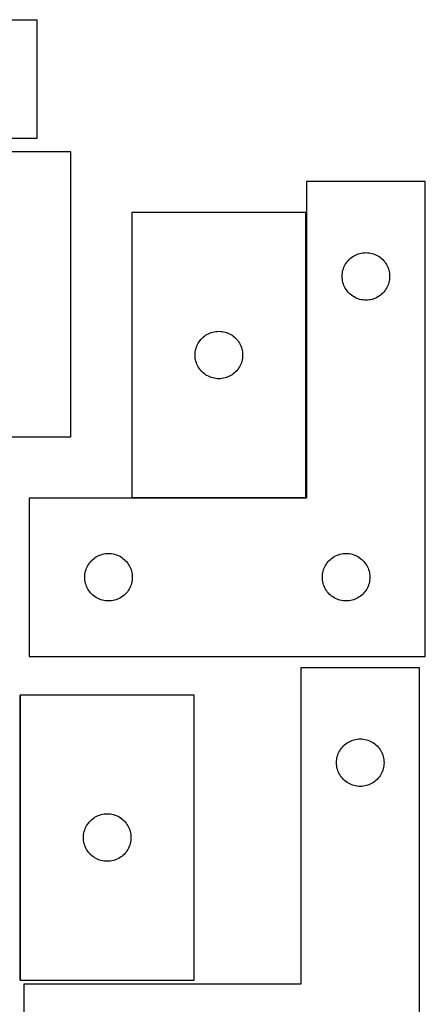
# Model space of a CAD drawing. Header units: millimetres. Extents: x 7 to 1243, y 7 to 2493.
# Tile 19 of 19: x 1090 to 1243, y 2120 to 2493. Entities that reach past the tile are written whole.
import ezdxf

# ---------------------------------------------------------------- set-up
doc = ezdxf.new("R2010")
doc.units = ezdxf.units.MM
doc.layers.add('COMMON', color=5, linetype='CONTINUOUS', true_color=0x0000ff)
doc.layers.add('CUT', color=7, linetype='CONTINUOUS', true_color=0x000000)

msp = doc.modelspace()

# ---------------------------------------------------------------- linework, layer by layer
at = {"layer": 'COMMON'}
for p, q in [((1198.383605, 2312.402649), (1198.383605, 2420.402649)), ((1132.283604, 2312.302648), (1198.283604, 2312.302648)), ((1089.889665, 2237.542301), (1089.889665, 2129.542301))]:
    msp.add_line(p, q, dxfattribs=at)
at = {"layer": 'CUT'}
for p, q in [((916.294173, 2493.489077), (1096.294173, 2493.489077)), ((1096.294173, 2493.489077), (1096.294173, 2448.489077)), ((1096.294173, 2448.489077), (976.294173, 2448.489077)), ((1109.169419, 2443.41315), (1043.169419, 2443.41315)), ((1109.169419, 2335.41315), (1109.169419, 2443.41315)), ((1243.483605, 2432.202648), (1198.483605, 2432.202648)), ((1198.483605, 2432.202648), (1198.483605, 2312.202648)), ((1243.483605, 2252.202648), (1243.483605, 2432.202648)), ((1132.283604, 2420.402649), (1132.283604, 2312.402649)), ((1198.283604, 2420.402649), (1132.283604, 2420.402649)), ((1198.283604, 2312.402649), (1198.283604, 2420.402649)), ((1215.049493, 2402.969206), (1215.504752, 2403.342828)), ((1215.504752, 2403.342828), (1215.983473, 2403.685875)), ((1215.983473, 2403.685875), (1216.483605, 2403.996877)), ((1216.483605, 2403.996877), (1217.003007, 2404.274503)), ((1217.003007, 2404.274503), (1217.539454, 2404.517564)), ((1217.539454, 2404.517564), (1218.09065, 2404.725019)), ((1218.09065, 2404.725019), (1218.654234, 2404.895981)), ((1218.654234, 2404.895981), (1219.227792, 2405.029716)), ((1219.227792, 2405.029716), (1219.808869, 2405.125652)), ((1219.808869, 2405.125652), (1220.394977, 2405.183379)), ((1220.394977, 2405.183379), (1220.983605, 2405.202648)), ((1220.983605, 2405.202648), (1221.572233, 2405.183379)), ((1221.572233, 2405.183379), (1222.158341, 2405.125652)), ((1222.158341, 2405.125652), (1222.739418, 2405.029716)), ((1222.739418, 2405.029716), (1223.312976, 2404.895981)), ((1223.312976, 2404.895981), (1223.87656, 2404.725019)), ((1223.87656, 2404.725019), (1224.427756, 2404.517564)), ((1224.427756, 2404.517564), (1224.964203, 2404.274503)), ((1224.964203, 2404.274503), (1225.483605, 2403.996877)), ((1225.483605, 2403.996877), (1225.983737, 2403.685875)), ((1225.983737, 2403.685875), (1226.462458, 2403.342828)), ((1226.462458, 2403.342828), (1226.917717, 2402.969206)), ((1212.461234, 2399.095603), (1212.668689, 2399.646799)), ((1212.668689, 2399.646799), (1212.91175, 2400.183246)), ((1212.91175, 2400.183246), (1213.189376, 2400.702648)), ((1213.189376, 2400.702648), (1213.500379, 2401.20278)), ((1213.500379, 2401.20278), (1213.843425, 2401.681501)), ((1213.843425, 2401.681501), (1214.217047, 2402.136761)), ((1214.217047, 2402.136761), (1214.619644, 2402.566609)), ((1214.619644, 2402.566609), (1215.049493, 2402.969206)), ((1226.917717, 2402.969206), (1227.347566, 2402.566609)), ((1227.347566, 2402.566609), (1227.750163, 2402.136761)), ((1227.750163, 2402.136761), (1228.123785, 2401.681501)), ((1228.123785, 2401.681501), (1228.466832, 2401.20278)), ((1228.466832, 2401.20278), (1228.777834, 2400.702648)), ((1228.777834, 2400.702648), (1229.05546, 2400.183246)), ((1229.05546, 2400.183246), (1229.298521, 2399.646799)), ((1229.298521, 2399.646799), (1229.505976, 2399.095603)), ((1211.983605, 2396.202648), (1212.002875, 2396.791276)), ((1212.002875, 2395.61402), (1211.983605, 2396.202648)), ((1212.002875, 2396.791276), (1212.060601, 2397.377384)), ((1212.060601, 2395.027912), (1212.002875, 2395.61402)), ((1212.060601, 2397.377384), (1212.156538, 2397.958461)), ((1212.156538, 2397.958461), (1212.290273, 2398.53202)), ((1212.290273, 2398.53202), (1212.461234, 2399.095603)), ((1229.505976, 2399.095603), (1229.676938, 2398.53202)), ((1229.676938, 2398.53202), (1229.810673, 2397.958461)), ((1229.810673, 2397.958461), (1229.906609, 2397.377384)), ((1229.906609, 2397.377384), (1229.964335, 2396.791276)), ((1229.964335, 2395.61402), (1229.906609, 2395.027912)), ((1229.964335, 2396.791276), (1229.983605, 2396.202648)), ((1229.983605, 2396.202648), (1229.964335, 2395.61402)), ((1212.156538, 2394.446835), (1212.060601, 2395.027912)), ((1212.290273, 2393.873277), (1212.156538, 2394.446835)), ((1212.461234, 2393.309693), (1212.290273, 2393.873277)), ((1212.668689, 2392.758497), (1212.461234, 2393.309693)), ((1212.91175, 2392.22205), (1212.668689, 2392.758497)), ((1213.189376, 2391.702648), (1212.91175, 2392.22205)), ((1229.05546, 2392.22205), (1228.777834, 2391.702648)), ((1229.298521, 2392.758497), (1229.05546, 2392.22205)), ((1229.505976, 2393.309693), (1229.298521, 2392.758497)), ((1229.676938, 2393.873277), (1229.505976, 2393.309693)), ((1229.810673, 2394.446835), (1229.676938, 2393.873277)), ((1229.906609, 2395.027912), (1229.810673, 2394.446835)), ((1213.500379, 2391.202516), (1213.189376, 2391.702648)), ((1213.843425, 2390.723795), (1213.500379, 2391.202516)), ((1214.217047, 2390.268536), (1213.843425, 2390.723795)), ((1214.619644, 2389.838687), (1214.217047, 2390.268536)), ((1215.049493, 2389.43609), (1214.619644, 2389.838687)), ((1215.504752, 2389.062468), (1215.049493, 2389.43609)), ((1215.983473, 2388.719422), (1215.504752, 2389.062468)), ((1216.483605, 2388.40842), (1215.983473, 2388.719422)), ((1217.003007, 2388.130794), (1216.483605, 2388.40842)), ((1225.483605, 2388.40842), (1224.964203, 2388.130794)), ((1225.983737, 2388.719422), (1225.483605, 2388.40842)), ((1226.462458, 2389.062468), (1225.983737, 2388.719422)), ((1226.917717, 2389.43609), (1226.462458, 2389.062468)), ((1227.347566, 2389.838687), (1226.917717, 2389.43609)), ((1227.750163, 2390.268536), (1227.347566, 2389.838687)), ((1228.123785, 2390.723795), (1227.750163, 2390.268536)), ((1228.466832, 2391.202516), (1228.123785, 2390.723795)), ((1228.777834, 2391.702648), (1228.466832, 2391.202516)), ((1217.539454, 2387.887732), (1217.003007, 2388.130794)), ((1218.09065, 2387.680277), (1217.539454, 2387.887732)), ((1218.654234, 2387.509316), (1218.09065, 2387.680277)), ((1219.227792, 2387.375581), (1218.654234, 2387.509316)), ((1219.808869, 2387.279644), (1219.227792, 2387.375581)), ((1220.394977, 2387.221918), (1219.808869, 2387.279644)), ((1220.983605, 2387.202648), (1220.394977, 2387.221918)), ((1221.572233, 2387.221918), (1220.983605, 2387.202648)), ((1222.158341, 2387.279644), (1221.572233, 2387.221918)), ((1222.739418, 2387.375581), (1222.158341, 2387.279644)), ((1223.312976, 2387.509316), (1222.739418, 2387.375581)), ((1223.87656, 2387.680277), (1223.312976, 2387.509316)), ((1224.427756, 2387.887732), (1223.87656, 2387.680277)), ((1224.964203, 2388.130794), (1224.427756, 2387.887732)), ((1159.349492, 2373.169207), (1159.804751, 2373.542829)), ((1159.804751, 2373.542829), (1160.283472, 2373.885876)), ((1160.283472, 2373.885876), (1160.783604, 2374.196878)), ((1160.783604, 2374.196878), (1161.303006, 2374.474504)), ((1161.303006, 2374.474504), (1161.839453, 2374.717565)), ((1161.839453, 2374.717565), (1162.390649, 2374.92502)), ((1162.390649, 2374.92502), (1162.954233, 2375.095982)), ((1162.954233, 2375.095982), (1163.527791, 2375.229717)), ((1163.527791, 2375.229717), (1164.108868, 2375.325653)), ((1164.108868, 2375.325653), (1164.694976, 2375.38338)), ((1164.694976, 2375.38338), (1165.283604, 2375.402649)), ((1165.283604, 2375.402649), (1165.872232, 2375.38338)), ((1165.872232, 2375.38338), (1166.45834, 2375.325653)), ((1166.45834, 2375.325653), (1167.039417, 2375.229717)), ((1167.039417, 2375.229717), (1167.612975, 2375.095982)), ((1167.612975, 2375.095982), (1168.176559, 2374.92502)), ((1168.176559, 2374.92502), (1168.727755, 2374.717565)), ((1168.727755, 2374.717565), (1169.264202, 2374.474504)), ((1169.264202, 2374.474504), (1169.783604, 2374.196878)), ((1169.783604, 2374.196878), (1170.283736, 2373.885876)), ((1170.283736, 2373.885876), (1170.762457, 2373.542829)), ((1170.762457, 2373.542829), (1171.217716, 2373.169207)), ((1156.761233, 2369.295604), (1156.968688, 2369.8468)), ((1156.968688, 2369.8468), (1157.211749, 2370.383247)), ((1157.211749, 2370.383247), (1157.489375, 2370.902649)), ((1157.489375, 2370.902649), (1157.800378, 2371.402781)), ((1157.800378, 2371.402781), (1158.143424, 2371.881502)), ((1158.143424, 2371.881502), (1158.517046, 2372.336762)), ((1158.517046, 2372.336762), (1158.919643, 2372.76661)), ((1158.919643, 2372.76661), (1159.349492, 2373.169207)), ((1171.217716, 2373.169207), (1171.647565, 2372.76661)), ((1171.647565, 2372.76661), (1172.050162, 2372.336762)), ((1172.050162, 2372.336762), (1172.423784, 2371.881502)), ((1172.423784, 2371.881502), (1172.766831, 2371.402781)), ((1172.766831, 2371.402781), (1173.077833, 2370.902649)), ((1173.077833, 2370.902649), (1173.355459, 2370.383247)), ((1173.355459, 2370.383247), (1173.59852, 2369.8468)), ((1173.59852, 2369.8468), (1173.805975, 2369.295604)), ((1156.283604, 2366.402649), (1156.302874, 2366.991277)), ((1156.302874, 2365.814021), (1156.283604, 2366.402649)), ((1156.302874, 2366.991277), (1156.3606, 2367.577385)), ((1156.3606, 2365.227913), (1156.302874, 2365.814021)), ((1156.3606, 2367.577385), (1156.456537, 2368.158462)), ((1156.456537, 2368.158462), (1156.590272, 2368.732021)), ((1156.590272, 2368.732021), (1156.761233, 2369.295604)), ((1173.805975, 2369.295604), (1173.976937, 2368.732021)), ((1173.976937, 2368.732021), (1174.110672, 2368.158462)), ((1174.110672, 2368.158462), (1174.206608, 2367.577385)), ((1174.206608, 2367.577385), (1174.264334, 2366.991277)), ((1174.264334, 2365.814021), (1174.206608, 2365.227913)), ((1174.264334, 2366.991277), (1174.283604, 2366.402649)), ((1174.283604, 2366.402649), (1174.264334, 2365.814021)), ((1156.456537, 2364.646836), (1156.3606, 2365.227913)), ((1156.590272, 2364.073278), (1156.456537, 2364.646836)), ((1156.761233, 2363.509694), (1156.590272, 2364.073278)), ((1156.968688, 2362.958498), (1156.761233, 2363.509694)), ((1157.211749, 2362.422051), (1156.968688, 2362.958498)), ((1157.489375, 2361.902649), (1157.211749, 2362.422051)), ((1173.355459, 2362.422051), (1173.077833, 2361.902649)), ((1173.59852, 2362.958498), (1173.355459, 2362.422051)), ((1173.805975, 2363.509694), (1173.59852, 2362.958498)), ((1173.976937, 2364.073278), (1173.805975, 2363.509694)), ((1174.110672, 2364.646836), (1173.976937, 2364.073278)), ((1174.206608, 2365.227913), (1174.110672, 2364.646836)), ((1157.800378, 2361.402517), (1157.489375, 2361.902649)), ((1158.143424, 2360.923796), (1157.800378, 2361.402517)), ((1158.517046, 2360.468537), (1158.143424, 2360.923796)), ((1158.919643, 2360.038688), (1158.517046, 2360.468537)), ((1159.349492, 2359.636091), (1158.919643, 2360.038688)), ((1159.804751, 2359.262469), (1159.349492, 2359.636091)), ((1160.283472, 2358.919423), (1159.804751, 2359.262469)), ((1160.783604, 2358.608421), (1160.283472, 2358.919423)), ((1161.303006, 2358.330795), (1160.783604, 2358.608421)), ((1161.839453, 2358.087733), (1161.303006, 2358.330795)), ((1169.264202, 2358.330795), (1168.727755, 2358.087733)), ((1169.783604, 2358.608421), (1169.264202, 2358.330795)), ((1170.283736, 2358.919423), (1169.783604, 2358.608421)), ((1170.762457, 2359.262469), (1170.283736, 2358.919423)), ((1171.217716, 2359.636091), (1170.762457, 2359.262469)), ((1171.647565, 2360.038688), (1171.217716, 2359.636091)), ((1172.050162, 2360.468537), (1171.647565, 2360.038688)), ((1172.423784, 2360.923796), (1172.050162, 2360.468537)), ((1172.766831, 2361.402517), (1172.423784, 2360.923796)), ((1173.077833, 2361.902649), (1172.766831, 2361.402517)), ((1162.390649, 2357.880278), (1161.839453, 2358.087733)), ((1162.954233, 2357.709317), (1162.390649, 2357.880278)), ((1163.527791, 2357.575582), (1162.954233, 2357.709317)), ((1164.108868, 2357.479645), (1163.527791, 2357.575582)), ((1164.694976, 2357.421919), (1164.108868, 2357.479645)), ((1165.283604, 2357.402649), (1164.694976, 2357.421919)), ((1165.872232, 2357.421919), (1165.283604, 2357.402649)), ((1166.45834, 2357.479645), (1165.872232, 2357.421919)), ((1167.039417, 2357.575582), (1166.45834, 2357.479645)), ((1167.612975, 2357.709317), (1167.039417, 2357.575582)), ((1168.176559, 2357.880278), (1167.612975, 2357.709317)), ((1168.727755, 2358.087733), (1168.176559, 2357.880278)), ((1043.169419, 2335.41315), (1109.169419, 2335.41315)), ((1198.483605, 2312.202648), (1093.483605, 2312.202648)), ((1093.483605, 2312.202648), (1093.483605, 2252.202648)), ((1132.283604, 2312.402649), (1198.283604, 2312.402649)), ((1121.727792, 2291.029716), (1122.308869, 2291.125652)), ((1122.308869, 2291.125652), (1122.894977, 2291.183379)), ((1122.894977, 2291.183379), (1123.483605, 2291.202648)), ((1123.483605, 2291.202648), (1124.072233, 2291.183379)), ((1124.072233, 2291.183379), (1124.658341, 2291.125652)), ((1124.658341, 2291.125652), (1125.239418, 2291.029716)), ((1211.727792, 2291.029716), (1212.308869, 2291.125652)), ((1212.308869, 2291.125652), (1212.894977, 2291.183379)), ((1212.894977, 2291.183379), (1213.483605, 2291.202648)), ((1213.483605, 2291.202648), (1214.072233, 2291.183379)), ((1214.072233, 2291.183379), (1214.658341, 2291.125652)), ((1214.658341, 2291.125652), (1215.239418, 2291.029716)), ((1116.000379, 2287.20278), (1116.343425, 2287.681501)), ((1116.343425, 2287.681501), (1116.717047, 2288.136761)), ((1116.717047, 2288.136761), (1117.119644, 2288.566609)), ((1117.119644, 2288.566609), (1117.549493, 2288.969206)), ((1117.549493, 2288.969206), (1118.004752, 2289.342828)), ((1118.004752, 2289.342828), (1118.483473, 2289.685875)), ((1118.483473, 2289.685875), (1118.983605, 2289.996877)), ((1118.983605, 2289.996877), (1119.503007, 2290.274503)), ((1119.503007, 2290.274503), (1120.039454, 2290.517564)), ((1120.039454, 2290.517564), (1120.59065, 2290.725019)), ((1120.59065, 2290.725019), (1121.154234, 2290.895981)), ((1121.154234, 2290.895981), (1121.727792, 2291.029716)), ((1125.239418, 2291.029716), (1125.812976, 2290.895981)), ((1125.812976, 2290.895981), (1126.37656, 2290.725019)), ((1126.37656, 2290.725019), (1126.927756, 2290.517564)), ((1126.927756, 2290.517564), (1127.464203, 2290.274503)), ((1127.464203, 2290.274503), (1127.983605, 2289.996877)), ((1127.983605, 2289.996877), (1128.483737, 2289.685875)), ((1128.483737, 2289.685875), (1128.962458, 2289.342828)), ((1128.962458, 2289.342828), (1129.417717, 2288.969206)), ((1129.417717, 2288.969206), (1129.847566, 2288.566609)), ((1129.847566, 2288.566609), (1130.250163, 2288.136761)), ((1130.250163, 2288.136761), (1130.623785, 2287.681501)), ((1130.623785, 2287.681501), (1130.966832, 2287.20278)), ((1206.000379, 2287.20278), (1206.343425, 2287.681501)), ((1206.343425, 2287.681501), (1206.717047, 2288.136761)), ((1206.717047, 2288.136761), (1207.119644, 2288.566609)), ((1207.119644, 2288.566609), (1207.549493, 2288.969206)), ((1207.549493, 2288.969206), (1208.004752, 2289.342828)), ((1208.004752, 2289.342828), (1208.483473, 2289.685875)), ((1208.483473, 2289.685875), (1208.983605, 2289.996877)), ((1208.983605, 2289.996877), (1209.503007, 2290.274503)), ((1209.503007, 2290.274503), (1210.039454, 2290.517564)), ((1210.039454, 2290.517564), (1210.59065, 2290.725019)), ((1210.59065, 2290.725019), (1211.154234, 2290.895981)), ((1211.154234, 2290.895981), (1211.727792, 2291.029716)), ((1215.239418, 2291.029716), (1215.812976, 2290.895981)), ((1215.812976, 2290.895981), (1216.37656, 2290.725019)), ((1216.37656, 2290.725019), (1216.927756, 2290.517564)), ((1216.927756, 2290.517564), (1217.464203, 2290.274503)), ((1217.464203, 2290.274503), (1217.983605, 2289.996877)), ((1217.983605, 2289.996877), (1218.483737, 2289.685875)), ((1218.483737, 2289.685875), (1218.962458, 2289.342828)), ((1218.962458, 2289.342828), (1219.417717, 2288.969206)), ((1219.417717, 2288.969206), (1219.847566, 2288.566609)), ((1219.847566, 2288.566609), (1220.250163, 2288.136761)), ((1220.250163, 2288.136761), (1220.623785, 2287.681501)), ((1220.623785, 2287.681501), (1220.966832, 2287.20278)), ((1114.560601, 2283.377384), (1114.656538, 2283.958461)), ((1114.656538, 2283.958461), (1114.790273, 2284.53202)), ((1114.790273, 2284.53202), (1114.961234, 2285.095603)), ((1114.961234, 2285.095603), (1115.168689, 2285.646799)), ((1115.168689, 2285.646799), (1115.41175, 2286.183246)), ((1115.41175, 2286.183246), (1115.689376, 2286.702648)), ((1115.689376, 2286.702648), (1116.000379, 2287.20278)), ((1130.966832, 2287.20278), (1131.277834, 2286.702648)), ((1131.277834, 2286.702648), (1131.55546, 2286.183246)), ((1131.55546, 2286.183246), (1131.798521, 2285.646799)), ((1131.798521, 2285.646799), (1132.005976, 2285.095603)), ((1132.005976, 2285.095603), (1132.176938, 2284.53202)), ((1132.176938, 2284.53202), (1132.310673, 2283.958461)), ((1132.310673, 2283.958461), (1132.406609, 2283.377384)), ((1204.560601, 2283.377384), (1204.656538, 2283.958461)), ((1204.656538, 2283.958461), (1204.790273, 2284.53202)), ((1204.790273, 2284.53202), (1204.961234, 2285.095603)), ((1204.961234, 2285.095603), (1205.168689, 2285.646799)), ((1205.168689, 2285.646799), (1205.41175, 2286.183246)), ((1205.41175, 2286.183246), (1205.689376, 2286.702648)), ((1205.689376, 2286.702648), (1206.000379, 2287.20278)), ((1220.966832, 2287.20278), (1221.277834, 2286.702648)), ((1221.277834, 2286.702648), (1221.55546, 2286.183246)), ((1221.55546, 2286.183246), (1221.798521, 2285.646799)), ((1221.798521, 2285.646799), (1222.005976, 2285.095603)), ((1222.005976, 2285.095603), (1222.176938, 2284.53202)), ((1222.176938, 2284.53202), (1222.310673, 2283.958461)), ((1222.310673, 2283.958461), (1222.406609, 2283.377384)), ((1114.483605, 2282.202648), (1114.502875, 2282.791276)), ((1114.502875, 2281.61402), (1114.483605, 2282.202648)), ((1114.502875, 2282.791276), (1114.560601, 2283.377384)), ((1114.560601, 2281.027912), (1114.502875, 2281.61402)), ((1114.656538, 2280.446835), (1114.560601, 2281.027912)), ((1114.790273, 2279.873277), (1114.656538, 2280.446835)), ((1132.310673, 2280.446835), (1132.176938, 2279.873277)), ((1132.406609, 2281.027912), (1132.310673, 2280.446835)), ((1132.406609, 2283.377384), (1132.464335, 2282.791276)), ((1132.464335, 2281.61402), (1132.406609, 2281.027912)), ((1132.464335, 2282.791276), (1132.483605, 2282.202648)), ((1132.483605, 2282.202648), (1132.464335, 2281.61402)), ((1204.483605, 2282.202648), (1204.502875, 2282.791276)), ((1204.502875, 2281.61402), (1204.483605, 2282.202648)), ((1204.502875, 2282.791276), (1204.560601, 2283.377384)), ((1204.560601, 2281.027912), (1204.502875, 2281.61402)), ((1204.656538, 2280.446835), (1204.560601, 2281.027912)), ((1204.790273, 2279.873277), (1204.656538, 2280.446835)), ((1222.310673, 2280.446835), (1222.176938, 2279.873277)), ((1222.406609, 2281.027912), (1222.310673, 2280.446835)), ((1222.406609, 2283.377384), (1222.464335, 2282.791276)), ((1222.464335, 2281.61402), (1222.406609, 2281.027912)), ((1222.464335, 2282.791276), (1222.483605, 2282.202648)), ((1222.483605, 2282.202648), (1222.464335, 2281.61402)), ((1114.961234, 2279.309693), (1114.790273, 2279.873277)), ((1115.168689, 2278.758497), (1114.961234, 2279.309693)), ((1115.41175, 2278.22205), (1115.168689, 2278.758497)), ((1115.689376, 2277.702648), (1115.41175, 2278.22205)), ((1116.000379, 2277.202516), (1115.689376, 2277.702648)), ((1116.343425, 2276.723795), (1116.000379, 2277.202516)), ((1116.717047, 2276.268536), (1116.343425, 2276.723795)), ((1117.119644, 2275.838687), (1116.717047, 2276.268536)), ((1130.250163, 2276.268536), (1129.847566, 2275.838687)), ((1130.623785, 2276.723795), (1130.250163, 2276.268536)), ((1130.966832, 2277.202516), (1130.623785, 2276.723795)), ((1131.277834, 2277.702648), (1130.966832, 2277.202516)), ((1131.55546, 2278.22205), (1131.277834, 2277.702648)), ((1131.798521, 2278.758497), (1131.55546, 2278.22205)), ((1132.005976, 2279.309693), (1131.798521, 2278.758497)), ((1132.176938, 2279.873277), (1132.005976, 2279.309693)), ((1204.961234, 2279.309693), (1204.790273, 2279.873277)), ((1205.168689, 2278.758497), (1204.961234, 2279.309693)), ((1205.41175, 2278.22205), (1205.168689, 2278.758497)), ((1205.689376, 2277.702648), (1205.41175, 2278.22205)), ((1206.000379, 2277.202516), (1205.689376, 2277.702648)), ((1206.343425, 2276.723795), (1206.000379, 2277.202516)), ((1206.717047, 2276.268536), (1206.343425, 2276.723795)), ((1207.119644, 2275.838687), (1206.717047, 2276.268536)), ((1220.250163, 2276.268536), (1219.847566, 2275.838687)), ((1220.623785, 2276.723795), (1220.250163, 2276.268536)), ((1220.966832, 2277.202516), (1220.623785, 2276.723795)), ((1221.277834, 2277.702648), (1220.966832, 2277.202516)), ((1221.55546, 2278.22205), (1221.277834, 2277.702648)), ((1221.798521, 2278.758497), (1221.55546, 2278.22205)), ((1222.005976, 2279.309693), (1221.798521, 2278.758497)), ((1222.176938, 2279.873277), (1222.005976, 2279.309693)), ((1117.549493, 2275.43609), (1117.119644, 2275.838687)), ((1118.004752, 2275.062468), (1117.549493, 2275.43609)), ((1118.483473, 2274.719422), (1118.004752, 2275.062468)), ((1118.983605, 2274.40842), (1118.483473, 2274.719422)), ((1119.503007, 2274.130794), (1118.983605, 2274.40842)), ((1120.039454, 2273.887732), (1119.503007, 2274.130794)), ((1120.59065, 2273.680277), (1120.039454, 2273.887732)), ((1121.154234, 2273.509316), (1120.59065, 2273.680277)), ((1121.727792, 2273.375581), (1121.154234, 2273.509316)), ((1122.308869, 2273.279644), (1121.727792, 2273.375581)), ((1122.894977, 2273.221918), (1122.308869, 2273.279644)), ((1123.483605, 2273.202648), (1122.894977, 2273.221918)), ((1124.072233, 2273.221918), (1123.483605, 2273.202648)), ((1124.658341, 2273.279644), (1124.072233, 2273.221918)), ((1125.239418, 2273.375581), (1124.658341, 2273.279644)), ((1125.812976, 2273.509316), (1125.239418, 2273.375581)), ((1126.37656, 2273.680277), (1125.812976, 2273.509316)), ((1126.927756, 2273.887732), (1126.37656, 2273.680277)), ((1127.464203, 2274.130794), (1126.927756, 2273.887732)), ((1127.983605, 2274.40842), (1127.464203, 2274.130794)), ((1128.483737, 2274.719422), (1127.983605, 2274.40842)), ((1128.962458, 2275.062468), (1128.483737, 2274.719422)), ((1129.417717, 2275.43609), (1128.962458, 2275.062468)), ((1129.847566, 2275.838687), (1129.417717, 2275.43609)), ((1207.549493, 2275.43609), (1207.119644, 2275.838687)), ((1208.004752, 2275.062468), (1207.549493, 2275.43609)), ((1208.483473, 2274.719422), (1208.004752, 2275.062468)), ((1208.983605, 2274.40842), (1208.483473, 2274.719422)), ((1209.503007, 2274.130794), (1208.983605, 2274.40842)), ((1210.039454, 2273.887732), (1209.503007, 2274.130794)), ((1210.59065, 2273.680277), (1210.039454, 2273.887732)), ((1211.154234, 2273.509316), (1210.59065, 2273.680277)), ((1211.727792, 2273.375581), (1211.154234, 2273.509316)), ((1212.308869, 2273.279644), (1211.727792, 2273.375581)), ((1212.894977, 2273.221918), (1212.308869, 2273.279644)), ((1213.483605, 2273.202648), (1212.894977, 2273.221918)), ((1214.072233, 2273.221918), (1213.483605, 2273.202648)), ((1214.658341, 2273.279644), (1214.072233, 2273.221918)), ((1215.239418, 2273.375581), (1214.658341, 2273.279644)), ((1215.812976, 2273.509316), (1215.239418, 2273.375581)), ((1216.37656, 2273.680277), (1215.812976, 2273.509316)), ((1216.927756, 2273.887732), (1216.37656, 2273.680277)), ((1217.464203, 2274.130794), (1216.927756, 2273.887732)), ((1217.983605, 2274.40842), (1217.464203, 2274.130794)), ((1218.483737, 2274.719422), (1217.983605, 2274.40842)), ((1218.962458, 2275.062468), (1218.483737, 2274.719422)), ((1219.417717, 2275.43609), (1218.962458, 2275.062468)), ((1219.847566, 2275.838687), (1219.417717, 2275.43609)), ((1093.483605, 2252.202648), (1243.483605, 2252.202648)), ((1241.345656, 2247.916735), (1196.345656, 2247.916735)), ((1196.345656, 2247.916735), (1196.345656, 2127.916735)), ((1241.345656, 2067.916735), (1241.345656, 2247.916735)), ((1155.989666, 2237.542301), (1089.989666, 2237.542301)), ((1089.989666, 2237.542301), (1089.989666, 2129.542301)), ((1155.989666, 2129.542301), (1155.989666, 2237.542301)), ((1214.865058, 2219.98859), (1215.401505, 2220.231651)), ((1215.401505, 2220.231651), (1215.952701, 2220.439106)), ((1215.952701, 2220.439106), (1216.516285, 2220.610068)), ((1216.516285, 2220.610068), (1217.089843, 2220.743803)), ((1217.089843, 2220.743803), (1217.67092, 2220.839739)), ((1217.67092, 2220.839739), (1218.257028, 2220.897465)), ((1218.257028, 2220.897465), (1218.845656, 2220.916735)), ((1218.845656, 2220.916735), (1219.434284, 2220.897465)), ((1219.434284, 2220.897465), (1220.020392, 2220.839739)), ((1220.020392, 2220.839739), (1220.601469, 2220.743803)), ((1220.601469, 2220.743803), (1221.175028, 2220.610068)), ((1221.175028, 2220.610068), (1221.738611, 2220.439106)), ((1221.738611, 2220.439106), (1222.289807, 2220.231651)), ((1222.289807, 2220.231651), (1222.826254, 2219.98859)), ((1211.051428, 2216.416735), (1211.36243, 2216.916867)), ((1211.36243, 2216.916867), (1211.705476, 2217.395588)), ((1211.705476, 2217.395588), (1212.079098, 2217.850848)), ((1212.079098, 2217.850848), (1212.481695, 2218.280696)), ((1212.481695, 2218.280696), (1212.911544, 2218.683293)), ((1212.911544, 2218.683293), (1213.366803, 2219.056915)), ((1213.366803, 2219.056915), (1213.845524, 2219.399962)), ((1213.845524, 2219.399962), (1214.345656, 2219.710964)), ((1214.345656, 2219.710964), (1214.865058, 2219.98859)), ((1222.826254, 2219.98859), (1223.345656, 2219.710964)), ((1223.345656, 2219.710964), (1223.845788, 2219.399962)), ((1223.845788, 2219.399962), (1224.324509, 2219.056915)), ((1224.324509, 2219.056915), (1224.779769, 2218.683293)), ((1224.779769, 2218.683293), (1225.209617, 2218.280696)), ((1225.209617, 2218.280696), (1225.612214, 2217.850848)), ((1225.612214, 2217.850848), (1225.985836, 2217.395588)), ((1225.985836, 2217.395588), (1226.328883, 2216.916867)), ((1226.328883, 2216.916867), (1226.639885, 2216.416735)), ((1209.864926, 2212.505363), (1209.922652, 2213.091471)), ((1209.922652, 2213.091471), (1210.018589, 2213.672548)), ((1210.018589, 2213.672548), (1210.152324, 2214.246107)), ((1210.152324, 2214.246107), (1210.323285, 2214.80969)), ((1210.323285, 2214.80969), (1210.53074, 2215.360886)), ((1210.53074, 2215.360886), (1210.773802, 2215.897333)), ((1210.773802, 2215.897333), (1211.051428, 2216.416735)), ((1226.639885, 2216.416735), (1226.917511, 2215.897333)), ((1226.917511, 2215.897333), (1227.160572, 2215.360886)), ((1227.160572, 2215.360886), (1227.368027, 2214.80969)), ((1227.368027, 2214.80969), (1227.538989, 2214.246107)), ((1227.538989, 2214.246107), (1227.672724, 2213.672548)), ((1227.672724, 2213.672548), (1227.76866, 2213.091471)), ((1227.76866, 2213.091471), (1227.826387, 2212.505363)), ((1209.845656, 2211.916735), (1209.864926, 2212.505363)), ((1209.864926, 2211.328107), (1209.845656, 2211.916735)), ((1209.922652, 2210.741999), (1209.864926, 2211.328107)), ((1210.018589, 2210.160922), (1209.922652, 2210.741999)), ((1210.152324, 2209.587364), (1210.018589, 2210.160922)), ((1210.323285, 2209.02378), (1210.152324, 2209.587364)), ((1227.538989, 2209.587364), (1227.368027, 2209.02378)), ((1227.672724, 2210.160922), (1227.538989, 2209.587364)), ((1227.76866, 2210.741999), (1227.672724, 2210.160922)), ((1227.826387, 2211.328107), (1227.76866, 2210.741999)), ((1227.826387, 2212.505363), (1227.845656, 2211.916735)), ((1227.845656, 2211.916735), (1227.826387, 2211.328107)), ((1210.53074, 2208.472584), (1210.323285, 2209.02378)), ((1210.773802, 2207.936137), (1210.53074, 2208.472584)), ((1211.051428, 2207.416735), (1210.773802, 2207.936137)), ((1211.36243, 2206.916603), (1211.051428, 2207.416735)), ((1211.705476, 2206.437882), (1211.36243, 2206.916603)), ((1212.079098, 2205.982623), (1211.705476, 2206.437882)), ((1212.481695, 2205.552774), (1212.079098, 2205.982623)), ((1212.911544, 2205.150177), (1212.481695, 2205.552774)), ((1225.209617, 2205.552774), (1224.779769, 2205.150177)), ((1225.612214, 2205.982623), (1225.209617, 2205.552774)), ((1225.985836, 2206.437882), (1225.612214, 2205.982623)), ((1226.328883, 2206.916603), (1225.985836, 2206.437882)), ((1226.639885, 2207.416735), (1226.328883, 2206.916603)), ((1226.917511, 2207.936137), (1226.639885, 2207.416735)), ((1227.160572, 2208.472584), (1226.917511, 2207.936137)), ((1227.368027, 2209.02378), (1227.160572, 2208.472584)), ((1213.366803, 2204.776555), (1212.911544, 2205.150177)), ((1213.845524, 2204.433509), (1213.366803, 2204.776555)), ((1214.345656, 2204.122507), (1213.845524, 2204.433509)), ((1214.865058, 2203.844881), (1214.345656, 2204.122507)), ((1215.401505, 2203.601819), (1214.865058, 2203.844881)), ((1215.952701, 2203.394364), (1215.401505, 2203.601819)), ((1216.516285, 2203.223403), (1215.952701, 2203.394364)), ((1217.089843, 2203.089668), (1216.516285, 2203.223403)), ((1217.67092, 2202.993731), (1217.089843, 2203.089668)), ((1218.257028, 2202.936005), (1217.67092, 2202.993731)), ((1218.845656, 2202.916735), (1218.257028, 2202.936005)), ((1219.434284, 2202.936005), (1218.845656, 2202.916735)), ((1220.020392, 2202.993731), (1219.434284, 2202.936005)), ((1220.601469, 2203.089668), (1220.020392, 2202.993731)), ((1221.175028, 2203.223403), (1220.601469, 2203.089668)), ((1221.738611, 2203.394364), (1221.175028, 2203.223403)), ((1222.289807, 2203.601819), (1221.738611, 2203.394364)), ((1222.826254, 2203.844881), (1222.289807, 2203.601819)), ((1223.345656, 2204.122507), (1222.826254, 2203.844881)), ((1223.845788, 2204.433509), (1223.345656, 2204.122507)), ((1224.324509, 2204.776555), (1223.845788, 2204.433509)), ((1224.779769, 2205.150177), (1224.324509, 2204.776555)), ((1117.055554, 2190.308859), (1117.510813, 2190.682481)), ((1117.510813, 2190.682481), (1117.989534, 2191.025527)), ((1117.989534, 2191.025527), (1118.489666, 2191.336529)), ((1118.489666, 2191.336529), (1119.009068, 2191.614155)), ((1119.009068, 2191.614155), (1119.545515, 2191.857216)), ((1119.545515, 2191.857216), (1120.096711, 2192.064672)), ((1120.096711, 2192.064672), (1120.660295, 2192.235633)), ((1120.660295, 2192.235633), (1121.233853, 2192.369368)), ((1121.233853, 2192.369368), (1121.81493, 2192.465304)), ((1121.81493, 2192.465304), (1122.401038, 2192.523031)), ((1122.401038, 2192.523031), (1122.989666, 2192.542301)), ((1122.989666, 2192.542301), (1123.578294, 2192.523031)), ((1123.578294, 2192.523031), (1124.164402, 2192.465304)), ((1124.164402, 2192.465304), (1124.745479, 2192.369368)), ((1124.745479, 2192.369368), (1125.319037, 2192.235633)), ((1125.319037, 2192.235633), (1125.882621, 2192.064672)), ((1125.882621, 2192.064672), (1126.433817, 2191.857216)), ((1126.433817, 2191.857216), (1126.970264, 2191.614155)), ((1126.970264, 2191.614155), (1127.489666, 2191.336529)), ((1127.489666, 2191.336529), (1127.989798, 2191.025527)), ((1127.989798, 2191.025527), (1128.468519, 2190.682481)), ((1128.468519, 2190.682481), (1128.923778, 2190.308859)), ((1114.467295, 2186.435256), (1114.67475, 2186.986451)), ((1114.67475, 2186.986451), (1114.917811, 2187.522899)), ((1114.917811, 2187.522899), (1115.195437, 2188.042301)), ((1115.195437, 2188.042301), (1115.50644, 2188.542433)), ((1115.50644, 2188.542433), (1115.849486, 2189.021153)), ((1115.849486, 2189.021153), (1116.223108, 2189.476413)), ((1116.223108, 2189.476413), (1116.625705, 2189.906262)), ((1116.625705, 2189.906262), (1117.055554, 2190.308859)), ((1128.923778, 2190.308859), (1129.353627, 2189.906262)), ((1129.353627, 2189.906262), (1129.756224, 2189.476413)), ((1129.756224, 2189.476413), (1130.129846, 2189.021153)), ((1130.129846, 2189.021153), (1130.472893, 2188.542433)), ((1130.472893, 2188.542433), (1130.783895, 2188.042301)), ((1130.783895, 2188.042301), (1131.061521, 2187.522899)), ((1131.061521, 2187.522899), (1131.304582, 2186.986451)), ((1131.304582, 2186.986451), (1131.512037, 2186.435256)), ((1113.989666, 2183.542301), (1114.008936, 2184.130929)), ((1114.008936, 2182.953672), (1113.989666, 2183.542301)), ((1114.008936, 2184.130929), (1114.066662, 2184.717036)), ((1114.066662, 2182.367565), (1114.008936, 2182.953672)), ((1114.066662, 2184.717036), (1114.162599, 2185.298113)), ((1114.162599, 2185.298113), (1114.296334, 2185.871672)), ((1114.296334, 2185.871672), (1114.467295, 2186.435256)), ((1131.512037, 2186.435256), (1131.682999, 2185.871672)), ((1131.682999, 2185.871672), (1131.816734, 2185.298113)), ((1131.816734, 2185.298113), (1131.91267, 2184.717036)), ((1131.91267, 2184.717036), (1131.970396, 2184.130929)), ((1131.970396, 2182.953672), (1131.91267, 2182.367565)), ((1131.970396, 2184.130929), (1131.989666, 2183.542301)), ((1131.989666, 2183.542301), (1131.970396, 2182.953672)), ((1114.162599, 2181.786488), (1114.066662, 2182.367565)), ((1114.296334, 2181.212929), (1114.162599, 2181.786488)), ((1114.467295, 2180.649345), (1114.296334, 2181.212929)), ((1114.67475, 2180.09815), (1114.467295, 2180.649345)), ((1114.917811, 2179.561702), (1114.67475, 2180.09815)), ((1115.195437, 2179.042301), (1114.917811, 2179.561702)), ((1131.061521, 2179.561702), (1130.783895, 2179.042301)), ((1131.304582, 2180.09815), (1131.061521, 2179.561702)), ((1131.512037, 2180.649345), (1131.304582, 2180.09815)), ((1131.682999, 2181.212929), (1131.512037, 2180.649345)), ((1131.816734, 2181.786488), (1131.682999, 2181.212929)), ((1131.91267, 2182.367565), (1131.816734, 2181.786488)), ((1115.50644, 2178.542168), (1115.195437, 2179.042301)), ((1115.849486, 2178.063448), (1115.50644, 2178.542168)), ((1116.223108, 2177.608188), (1115.849486, 2178.063448)), ((1116.625705, 2177.17834), (1116.223108, 2177.608188)), ((1117.055554, 2176.775742), (1116.625705, 2177.17834)), ((1117.510813, 2176.40212), (1117.055554, 2176.775742)), ((1117.989534, 2176.059074), (1117.510813, 2176.40212)), ((1118.489666, 2175.748072), (1117.989534, 2176.059074)), ((1119.009068, 2175.470446), (1118.489666, 2175.748072)), ((1119.545515, 2175.227385), (1119.009068, 2175.470446)), ((1126.970264, 2175.470446), (1126.433817, 2175.227385)), ((1127.489666, 2175.748072), (1126.970264, 2175.470446)), ((1127.989798, 2176.059074), (1127.489666, 2175.748072)), ((1128.468519, 2176.40212), (1127.989798, 2176.059074)), ((1128.923778, 2176.775742), (1128.468519, 2176.40212)), ((1129.353627, 2177.17834), (1128.923778, 2176.775742)), ((1129.756224, 2177.608188), (1129.353627, 2177.17834)), ((1130.129846, 2178.063448), (1129.756224, 2177.608188)), ((1130.472893, 2178.542168), (1130.129846, 2178.063448)), ((1130.783895, 2179.042301), (1130.472893, 2178.542168)), ((1120.096711, 2175.019929), (1119.545515, 2175.227385)), ((1120.660295, 2174.848968), (1120.096711, 2175.019929)), ((1121.233853, 2174.715233), (1120.660295, 2174.848968)), ((1121.81493, 2174.619297), (1121.233853, 2174.715233)), ((1122.401038, 2174.56157), (1121.81493, 2174.619297)), ((1122.989666, 2174.542301), (1122.401038, 2174.56157)), ((1123.578294, 2174.56157), (1122.989666, 2174.542301)), ((1124.164402, 2174.619297), (1123.578294, 2174.56157)), ((1124.745479, 2174.715233), (1124.164402, 2174.619297)), ((1125.319037, 2174.848968), (1124.745479, 2174.715233)), ((1125.882621, 2175.019929), (1125.319037, 2174.848968)), ((1126.433817, 2175.227385), (1125.882621, 2175.019929)), ((1089.989666, 2129.542301), (1155.989666, 2129.542301)), ((1196.345656, 2127.916735), (1091.345656, 2127.916735)), ((1091.345656, 2127.916735), (1091.345656, 2067.916735))]:
    msp.add_line(p, q, dxfattribs=at)

doc.saveas('drawing.dxf')
